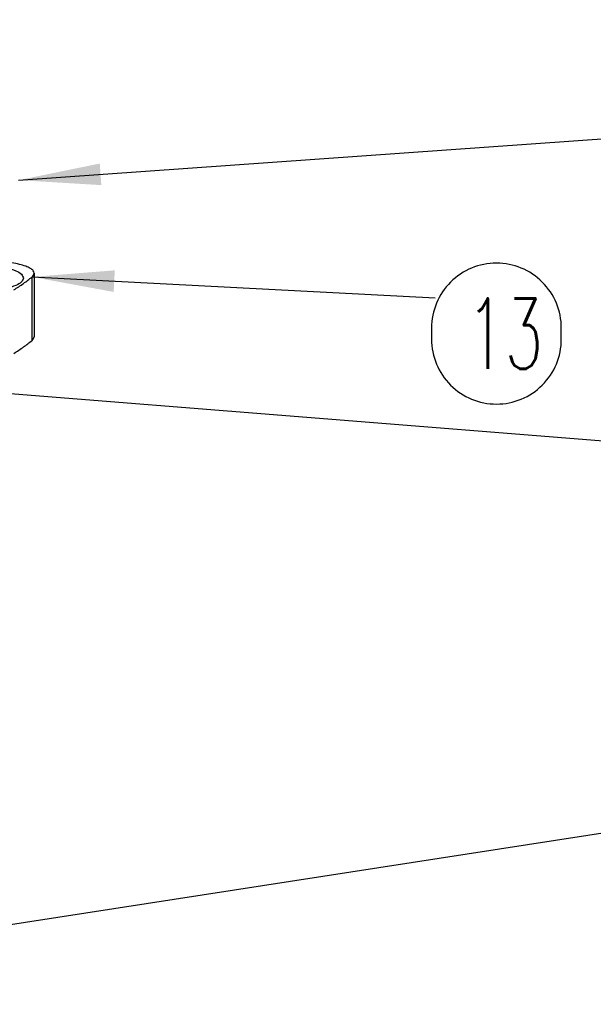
# Model space of a CAD drawing. Header units: inches. Extents: x -399 to 442, y -299 to 295.
# Tile 59 of 138: x -95 to -71, y 208 to 250. Entities that reach past the tile are written whole.
import ezdxf

# ---------------------------------------------------------------- set-up
doc = ezdxf.new("R2010")
doc.units = ezdxf.units.IN
doc.layers.add('1', color=7, linetype='Continuous')
doc.styles.add('CONVERTER_13', font='txt.shx', dxfattribs={"width": 0.63})
doc.dimstyles.get("Standard").update_dxf_attribs({"dimtxt": 0.18, "dimasz": 0.18, "dimexe": 0.18, "dimexo": 0.0625, "dimgap": 0.09, "dimtad": 0, "dimtih": 1, "dimtoh": 1, "dimdec": 4, "dimzin": 0, "dimdsep": 46, "dimtxsty": 'Standard', "dimcen": 0.09, "dimadec": 0, "dimazin": 0, "dimtfac": 1, "dimtdec": 4, "dimtofl": 0, "dimtmove": 0, "dimatfit": 3, "dimfxl": 1, "dimtolj": 1, "dimtzin": 0, "dimarcsym": 0})

# ---------------------------------------------------------------- blocks, each defined once
blk = doc.blocks.new('N2390-20302__125', base_point=(-176.916, 289.526))
at = {"color": 7, "linetype": 'Continuous'}
blk.add_line((-118.084, 299.309), (-118.084, 295.928), dxfattribs=at)
at = {"color": 1, "linetype": 'Continuous'}
blk.add_line((-118.198, 295.735), (-118.198, 299.116), dxfattribs=at)
at = {"color": 7, "linetype": 'Continuous'}
for points, knots in [([(-118.658, 299.052), (-118.687, 299.124), (-118.759, 299.309), (-119.112, 299.469), (-119.573, 299.625), (-120.19, 299.738), (-120.897, 299.812), (-121.659, 299.837), (-122.419, 299.812), (-123.129, 299.738), (-123.74, 299.625), (-124.215, 299.469), (-124.537, 299.309), (-124.706, 299.052), (-124.537, 298.795), (-124.215, 298.636), (-123.74, 298.48), (-123.129, 298.366), (-122.419, 298.292), (-121.659, 298.267), (-120.897, 298.292), (-120.19, 298.366), (-119.573, 298.48), (-119.112, 298.636), (-118.759, 298.795), (-118.687, 298.98), (-118.658, 299.052)], [0, 0, 0, 0, 0.225467, 0.578863, 1.08201, 1.715464, 2.443153, 3.220061, 3.996968, 4.724657, 5.358112, 5.861258, 6.214655, 6.440122, 6.665588, 7.018985, 7.522131, 8.155586, 8.883275, 9.660182, 10.43709, 11.164779, 11.798233, 12.30138, 12.654776, 12.880243, 12.880243, 12.880243, 12.880243]), ([(-118.084, 299.309), (-118.097, 299.355), (-118.129, 299.467), (-118.311, 299.585), (-118.556, 299.696), (-118.889, 299.79), (-119.287, 299.869), (-119.576, 299.9), (-119.729, 299.917)], [0, 0, 0, 0, 0.140669, 0.33837, 0.611365, 0.958223, 1.369261, 1.83023, 1.83023, 1.83023, 1.83023]), ([(-118.198, 299.116), (-118.165, 299.145), (-118.106, 299.198), (-118.091, 299.275), (-118.084, 299.309)], [0, 0, 0, 0, 0.1279215, 0.2296676, 0.2296676, 0.2296676, 0.2296676]), ([(-119.166, 298.428), (-118.992, 298.539), (-118.658, 298.752), (-118.347, 298.998), (-118.198, 299.116)], [0, 0, 0, 0, 0.617596, 1.188578, 1.188578, 1.188578, 1.188578]), ([(-119.166, 295.047), (-118.992, 295.158), (-118.658, 295.371), (-118.347, 295.617), (-118.198, 295.735)], [0, 0, 0, 0, 0.617596, 1.188578, 1.188578, 1.188578, 1.188578]), ([(-118.198, 295.735), (-118.165, 295.765), (-118.106, 295.817), (-118.091, 295.894), (-118.084, 295.928)], [0, 0, 0, 0, 0.1279217, 0.2296678, 0.2296678, 0.2296678, 0.2296678])]:
    blk.add_open_spline(points, degree=3, knots=knots, dxfattribs=at)
blk = doc.blocks.new('N2390-60302__126', base_point=(-176.916, 289.526))
blk.add_blockref('N2390-20302__125', (-176.916, 289.526))
blk = doc.blocks.new('N2494-90112__127', base_point=(-386.375, -319.122))
blk.add_blockref('N2390-60302__126', (-176.916, 289.526))
blk = doc.blocks.new('gen1', base_point=(-147.5, 38.75))
at = {"layer": '1', "color": 1}
blk.add_lwpolyline([(-93.503, 292.35), (-93.503, 292.35, 0.414214), (-90.053, 295.8), (-90.053, 296.4, 0.414214), (-93.503, 299.85), (-93.503, 299.85, 0.414214), (-96.953, 296.4), (-96.953, 295.8, 0.414214)], format="xyb", close=True, dxfattribs=at)
at = {"layer": '1', "color": 3}
for points in [[(-114.597, 305.148), (-114.515, 303.999), (-118.92, 304.263)], [(-113.799, 299.466), (-113.859, 298.316), (-118.198, 299.116)]]:
    blk.add_solid(points, dxfattribs=at)
blk.add_blockref('N2494-90112__127', (-386.375, -319.122))
at = {"layer": '1', "color": 1, "style": 'CONVERTER_13', "width": 0.63}
blk.add_text('13', height=3.75, dxfattribs=at).set_placement((-95.078, 294.225))
at = {"layer": '1', "color": 3, "linetype": 'Continuous', "has_arrowhead": 0}
for points in [[(-118.92, 304.263), (1.087, 312.801)], [(-118.198, 299.116), (-96.756, 298.01)], [(-220.365, 251.819), (-128.627, 293.66), (1.087, 283.282)], [(-138.798, 261.663), (1.087, 283.282)]]:
    blk.add_leader(points, dimstyle='Standard', dxfattribs=at)

msp = doc.modelspace()

# ---------------------------------------------------------------- block references
at = {"xscale": 0.8, "yscale": 0.8, "zscale": 0.8}
msp.add_blockref('gen1', (-118, 31), dxfattribs=at)

doc.saveas('drawing.dxf')
